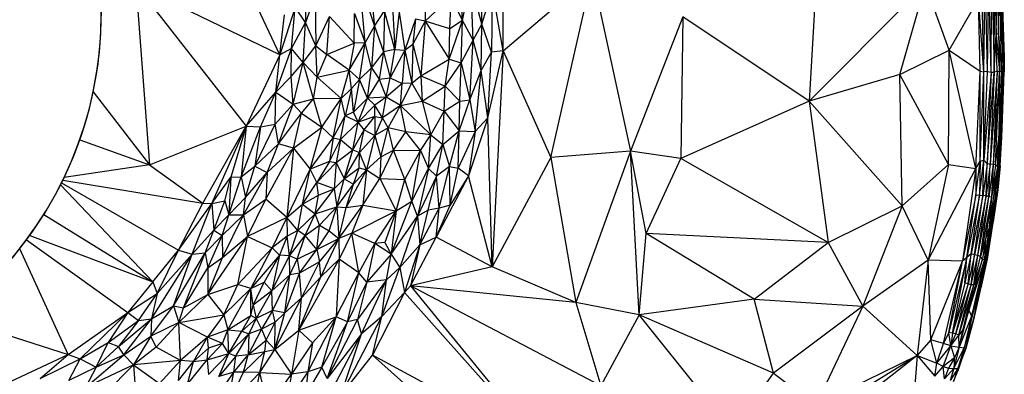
# Paper-space layout '_Superior' of a CAD drawing. Header units: millimetres. Extents: x 71 to 679, y -677 to -71.
# Tile 17 of 21: x 445 to 679, y -459 to -375. Entities that reach past the tile are written whole.
import ezdxf

# ---------------------------------------------------------------- set-up
doc = ezdxf.new("R2010")
doc.units = ezdxf.units.MM

psp = doc.layouts.new('_Superior')

# ---------------------------------------------------------------- linework, layer by layer
at = {"color": 7, "linetype": 'Continuous', "lineweight": 25}
for p, q in [((506.95, -382.91), (493.65, -354.73)), ((554.85, -375.64), (554.75, -364.35)), ((559.88, -381.92), (559.91, -363.1)), ((559.88, -381.92), (581.06, -364.04)), ((571.25, -407.24), (581.06, -364.04)), ((581.06, -364.04), (590.12, -405.72)), ((634.29, -363.74), (632.55, -393.89)), ((674, -386.92), (674.28, -364.24)), ((674.86, -386.85), (674.28, -364.24)), ((674.86, -386.85), (675.09, -364.16)), ((675.68, -387.04), (675.09, -364.16)), ((675.68, -387.04), (675.85, -364.15)), ((675.85, -364.15), (676.44, -386.98)), ((676.44, -386.98), (676.53, -364.24)), ((676.53, -364.24), (676.88, -378.1)), ((676.88, -378.1), (677.1, -364.09)), ((677.1, -364.09), (677.46, -377.94)), ((677.46, -377.94), (677.56, -364.09)), ((677.56, -364.09), (678.18, -386.9)), ((678.18, -386.9), (677.9, -364.07)), ((677.9, -364.07), (678.52, -386.97)), ((678.52, -386.97), (678.12, -364.2)), ((678.73, -387.03), (678.12, -364.2)), ((678.12, -364.2), (678.81, -383.43)), ((678.18, -364.05), (678.81, -383.43)), ((506.95, -382.91), (472.74, -366.35)), ((472.74, -366.35), (498.9, -399.84)), ((472.74, -366.35), (475.99, -409)), ((527.18, -380.06), (525.86, -365.43)), ((525.86, -365.43), (529.36, -376.11)), ((541.29, -365.71), (541.39, -374.89)), ((550.23, -374.72), (552.19, -365.4)), ((554.85, -375.64), (552.19, -365.4)), ((552.82, -379.43), (552.19, -365.4)), ((660.12, -366.14), (632.55, -393.89)), ((654.05, -387.6), (660.12, -366.14)), ((665.74, -381.77), (660.12, -366.14)), ((674, -386.92), (673.42, -364.64)), ((512.93, -367.28), (512.99, -375.25)), ((515.33, -368.78), (512.99, -375.25)), ((515.33, -368.78), (515.44, -380.76)), ((528.49, -367.32), (529.36, -376.11)), ((550.23, -374.72), (549.87, -367.96)), ((554.85, -375.64), (557.34, -367.45)), ((557.34, -367.45), (557.12, -382.29)), ((559.88, -381.92), (557.34, -367.45)), ((547.55, -369.16), (541.39, -374.89)), ((547.25, -376.72), (547.55, -369.16)), ((550.23, -374.72), (547.55, -369.16)), ((665.74, -381.77), (672.69, -369.61)), ((673.12, -386.81), (672.69, -369.61)), ((674, -386.92), (672.69, -369.61)), ((510.55, -371.57), (506.95, -382.91)), ((506.95, -382.91), (508, -373.41)), ((509.72, -381.42), (510.55, -371.57)), ((512.99, -375.25), (510.55, -371.57)), ((524.59, -380.11), (524.63, -373.12)), ((524.63, -373.12), (527.18, -380.06)), ((529.36, -376.11), (531.76, -372.48)), ((531.76, -372.48), (531.52, -382.18)), ((534.22, -381.6), (531.76, -372.48)), ((533.72, -372.77), (534.22, -381.6)), ((535.2, -372.74), (534.22, -381.6)), ((535.2, -372.74), (536.56, -381.8)), ((509.72, -381.42), (512.99, -375.25)), ((512.47, -384.71), (512.99, -375.25)), ((515.44, -380.76), (512.99, -375.25)), ((515.44, -380.76), (518.68, -373.82)), ((518.06, -382.78), (518.68, -373.82)), ((524.59, -380.11), (518.68, -373.82)), ((527.18, -380.06), (529.36, -376.11)), ((529.36, -376.11), (528.69, -386.01)), ((529.36, -376.11), (531.52, -382.18)), ((539.09, -374.4), (536.56, -381.8)), ((539.09, -374.4), (538.51, -380.36)), ((541.39, -374.89), (538.51, -380.36)), ((541.39, -374.89), (539.09, -374.4)), ((541.39, -374.89), (540.4, -387.9)), ((541.39, -374.89), (547.12, -383.91)), ((547.25, -376.72), (541.39, -374.89)), ((547.12, -383.91), (550.23, -374.72)), ((550.23, -374.72), (547.25, -376.72)), ((549.92, -384.82), (550.23, -374.72)), ((552.82, -379.43), (550.23, -374.72)), ((552.82, -379.43), (554.85, -375.64)), ((554.67, -386.6), (554.85, -375.64)), ((557.12, -382.29), (554.85, -375.64)), ((602.53, -373.88), (590.12, -405.72)), ((602.53, -373.88), (602.03, -407.5)), ((632.55, -393.89), (602.53, -373.88)), ((547.12, -383.91), (547.25, -376.72)), ((676.44, -386.98), (676.88, -378.1)), ((677.46, -377.94), (676.88, -378.1)), ((677.13, -386.88), (676.88, -378.1)), ((676.88, -378.1), (677.71, -386.88)), ((677.46, -377.94), (677.71, -386.88)), ((677.46, -377.94), (678.18, -386.9)), ((512.47, -384.71), (515.44, -380.76)), ((515.76, -388.2), (515.44, -380.76)), ((515.44, -380.76), (518.06, -382.78)), ((518.06, -382.78), (524.59, -380.11)), ((523.37, -386.55), (527.18, -380.06)), ((524.59, -380.11), (523.37, -386.55)), ((527.18, -380.06), (524.59, -380.11)), ((525.81, -388.78), (527.18, -380.06)), ((528.69, -386.01), (527.18, -380.06)), ((536.56, -381.8), (538.51, -380.36)), ((538.51, -380.36), (538.26, -389.58)), ((538.51, -380.36), (540.4, -387.9)), ((549.92, -384.82), (552.82, -379.43)), ((552.01, -393.56), (552.82, -379.43)), ((554.67, -386.6), (552.82, -379.43)), ((506.95, -382.91), (498.9, -399.84)), ((505.96, -391.73), (509.72, -381.42)), ((505.96, -391.73), (506.95, -382.91)), ((509.72, -381.42), (506.95, -382.91)), ((509.61, -388.01), (509.72, -381.42)), ((512.47, -384.71), (509.72, -381.42)), ((515.76, -388.2), (518.06, -382.78)), ((523.37, -386.55), (518.06, -382.78)), ((531.52, -382.18), (528.69, -386.01)), ((531.52, -382.18), (530.45, -388.67)), ((534.22, -381.6), (531.52, -382.18)), ((531.52, -382.18), (533.11, -388.32)), ((533.11, -388.32), (534.22, -381.6)), ((536.56, -381.8), (533.11, -388.32)), ((534.22, -381.6), (536.56, -381.8)), ((536.56, -381.8), (535.94, -389.69)), ((536.56, -381.8), (538.26, -389.58)), ((554.67, -386.6), (557.12, -382.29)), ((556.29, -397.82), (559.88, -381.92)), ((556.29, -397.82), (557.12, -382.29)), ((559.88, -381.92), (557.12, -382.29)), ((559.88, -381.92), (557.32, -433.19)), ((559.88, -381.92), (571.25, -407.24)), ((654.05, -387.6), (665.74, -381.77)), ((665.55, -408.9), (665.74, -381.77)), ((672.06, -409.83), (665.74, -381.77)), ((665.74, -381.77), (673.12, -386.81)), ((509.61, -388.01), (512.47, -384.71)), ((510.11, -394.6), (512.47, -384.71)), ((515.76, -388.2), (512.47, -384.71)), ((514.9, -393.31), (512.47, -384.71)), ((540.4, -387.9), (547.12, -383.91)), ((546.11, -390.31), (547.12, -383.91)), ((546.11, -390.31), (549.92, -384.82)), ((547.12, -383.91), (549.92, -384.82)), ((549.63, -393.86), (549.92, -384.82)), ((549.92, -384.82), (552.01, -393.56)), ((678.81, -383.43), (678.73, -387.03)), ((678.81, -383.43), (678.82, -386.95)), ((678.81, -383.43), (678.81, -383.54)), ((678.82, -386.95), (678.81, -383.54)), ((515.76, -388.2), (523.37, -386.55)), ((521.5, -393.22), (523.37, -386.55)), ((525.81, -388.78), (523.37, -386.55)), ((523.9, -390.86), (523.37, -386.55)), ((525.81, -388.78), (528.69, -386.01)), ((527.74, -393.16), (528.69, -386.01)), ((528.69, -386.01), (530.45, -388.67)), ((552.01, -393.56), (554.67, -386.6)), ((553.29, -401.07), (554.67, -386.6)), ((556.29, -397.82), (554.67, -386.6)), ((654.05, -387.6), (632.55, -393.89)), ((665.55, -408.9), (654.05, -387.6)), ((654.56, -418.73), (654.05, -387.6)), ((672.06, -409.83), (673.12, -386.81)), ((673.06, -408.09), (673.12, -386.81)), ((673.06, -408.09), (674, -386.92)), ((673.12, -386.81), (674, -386.92)), ((673.95, -407.92), (674.86, -386.85)), ((673.95, -407.92), (674, -386.92)), ((675.68, -387.04), (673.95, -407.92)), ((674.86, -386.85), (674, -386.92)), ((674.73, -408.73), (676.44, -386.98)), ((675.68, -387.04), (674.73, -408.73)), ((674.86, -386.85), (675.68, -387.04)), ((677.13, -386.88), (675.48, -408.86)), ((676.44, -386.98), (675.48, -408.86)), ((675.68, -387.04), (676.44, -386.98)), ((677.13, -386.88), (676.16, -408.94)), ((677.71, -386.88), (676.16, -408.94)), ((677.13, -386.88), (676.44, -386.98)), ((676.74, -409.02), (677.71, -386.88)), ((677.71, -386.88), (677.13, -386.88)), ((677.71, -386.88), (677.52, -402.64)), ((678.18, -386.9), (677.52, -402.64)), ((677.52, -402.64), (678.52, -386.97)), ((678.52, -386.97), (677.54, -409.13)), ((677.54, -409.13), (678.73, -387.03)), ((678.18, -386.9), (677.71, -386.88)), ((678.73, -387.03), (677.76, -409.14)), ((678.15, -402.42), (678.82, -386.95)), ((678.73, -387.03), (678.15, -402.42)), ((678.18, -386.9), (678.52, -386.97)), ((678.52, -386.97), (678.73, -387.03)), ((678.73, -387.03), (678.82, -386.95)), ((505.96, -391.73), (509.61, -388.01)), ((510.11, -394.6), (509.61, -388.01)), ((514.9, -393.31), (515.76, -388.2)), ((515.76, -388.2), (521.5, -393.22)), ((523.9, -390.86), (525.81, -388.78)), ((525.81, -388.78), (524.43, -396.5)), ((527.74, -393.16), (525.81, -388.78)), ((530.45, -388.67), (527.74, -393.16)), ((530.45, -388.67), (533.11, -388.32)), ((530.45, -388.67), (532.14, -392.95)), ((532.14, -392.95), (533.11, -388.32)), ((535.94, -389.69), (532.14, -392.95)), ((533.11, -388.32), (535.94, -389.69)), ((535.56, -394.92), (538.26, -389.58)), ((535.56, -394.92), (535.94, -389.69)), ((538.26, -389.58), (535.94, -389.69)), ((538.26, -389.58), (540.4, -387.9)), ((538.26, -389.58), (540.68, -393.9)), ((540.4, -387.9), (546.11, -390.31)), ((540.4, -387.9), (540.68, -393.9)), ((462.63, -391.71), (475.99, -409)), ((498.9, -399.84), (505.96, -391.73)), ((502.29, -399.99), (505.96, -391.73)), ((505.82, -399.32), (505.96, -391.73)), ((505.96, -391.73), (510.11, -394.6)), ((521.5, -393.22), (523.9, -390.86)), ((523.9, -390.86), (522.45, -397.35)), ((524.43, -396.5), (523.9, -390.86)), ((540.68, -393.9), (546.11, -390.31)), ((545.94, -396.26), (546.11, -390.31)), ((546.11, -390.31), (549.63, -393.86)), ((505.82, -399.32), (510.11, -394.6)), ((506.6, -404.02), (510.11, -394.6)), ((510.11, -394.6), (514.9, -393.31)), ((512.03, -396.7), (510.11, -394.6)), ((512.03, -396.7), (514.9, -393.31)), ((521.5, -393.22), (514.9, -393.31)), ((516.86, -400.09), (514.9, -393.31)), ((516.86, -400.09), (521.5, -393.22)), ((519.58, -402.58), (521.5, -393.22)), ((522.45, -397.35), (521.5, -393.22)), ((527.74, -393.16), (524.43, -396.5)), ((525.53, -398.88), (527.74, -393.16)), ((529.43, -394.82), (525.53, -398.88)), ((532.14, -392.95), (527.74, -393.16)), ((529.43, -394.82), (527.74, -393.16)), ((532.14, -392.95), (529.43, -394.82)), ((531.27, -397.87), (529.43, -394.82)), ((529.47, -397.5), (529.43, -394.82)), ((531.27, -397.87), (532.14, -392.95)), ((535.56, -394.92), (532.14, -392.95)), ((535.56, -394.92), (540.68, -393.9)), ((540.68, -393.9), (545.94, -396.26)), ((540.68, -393.9), (542.74, -401.88)), ((545.94, -396.26), (549.63, -393.86)), ((549.46, -400.95), (552.01, -393.56)), ((549.46, -400.95), (549.63, -393.86)), ((549.63, -393.86), (552.01, -393.56)), ((552.01, -393.56), (553.29, -401.07)), ((632.55, -393.89), (602.03, -407.5)), ((632.55, -393.89), (654.56, -418.73)), ((632.55, -393.89), (637.06, -427.43)), ((506.6, -404.02), (512.03, -396.7)), ((510.18, -405.07), (512.03, -396.7)), ((512.03, -396.7), (516.86, -400.09)), ((524.43, -396.5), (522.45, -397.35)), ((525.53, -398.88), (524.43, -396.5)), ((535.56, -394.92), (531.27, -397.87)), ((532.65, -400.2), (535.56, -394.92)), ((535.56, -394.92), (542.74, -401.88)), ((536.84, -401.18), (535.56, -394.92)), ((542.74, -401.88), (545.94, -396.26)), ((545.58, -404.15), (545.94, -396.26)), ((545.94, -396.26), (549.46, -400.95)), ((500.99, -409.29), (505.82, -399.32)), ((502.29, -399.99), (505.82, -399.32)), ((506.6, -404.02), (505.82, -399.32)), ((519.58, -402.58), (522.45, -397.35)), ((521.32, -403.01), (522.45, -397.35)), ((525.53, -398.88), (521.32, -403.01)), ((525.53, -398.88), (522.45, -397.35)), ((524.23, -405.42), (525.53, -398.88)), ((529.47, -397.5), (525.53, -398.88)), ((526.96, -400.7), (525.53, -398.88)), ((526.96, -400.7), (529.47, -397.5)), ((529.47, -397.5), (529.42, -402.06)), ((531.27, -397.87), (529.42, -402.06)), ((529.47, -397.5), (531.27, -397.87)), ((532.65, -400.2), (531.27, -397.87)), ((556.29, -397.82), (551.65, -411.59)), ((553.29, -401.07), (556.29, -397.82)), ((557.32, -433.19), (556.29, -397.82)), ((475.99, -409), (498.9, -399.84)), ((488.64, -418.05), (498.9, -399.84)), ((490.81, -418.18), (498.9, -399.84)), ((498.9, -399.84), (495.27, -411.89)), ((498.9, -399.84), (497.72, -411.85)), ((497.72, -411.85), (502.29, -399.99)), ((498.9, -399.84), (502.29, -399.99)), ((502.29, -399.99), (500.99, -409.29)), ((510.18, -405.07), (516.86, -400.09)), ((514.1, -410), (516.86, -400.09)), ((516.86, -400.09), (519.58, -402.58)), ((524.23, -405.42), (526.96, -400.7)), ((525.8, -406.09), (526.96, -400.7)), ((526.96, -400.7), (529.42, -402.06)), ((532.65, -400.2), (529.42, -402.06)), ((530.87, -407.08), (532.65, -400.2)), ((536.84, -401.18), (532.65, -400.2)), ((533.87, -405.53), (532.65, -400.2)), ((533.87, -405.53), (536.84, -401.18)), ((542.74, -401.88), (536.84, -401.18)), ((540.32, -405.62), (536.84, -401.18)), ((545.58, -404.15), (549.46, -400.95)), ((547.19, -409.36), (549.46, -400.95)), ((549.23, -409.81), (549.46, -400.95)), ((553.29, -401.07), (549.23, -409.81)), ((549.46, -400.95), (553.29, -401.07)), ((553.29, -401.07), (551.65, -411.59)), ((459.44, -403.09), (475.99, -409)), ((500.99, -409.29), (506.6, -404.02)), ((503.89, -410.79), (506.6, -404.02)), ((510.18, -405.07), (506.6, -404.02)), ((514.1, -410), (519.58, -402.58)), ((519.58, -402.58), (518.71, -408.17)), ((518.71, -408.17), (521.32, -403.01)), ((519.58, -402.58), (521.32, -403.01)), ((521.32, -403.01), (520.31, -408.4)), ((521.32, -403.01), (524.23, -405.42)), ((529.42, -402.06), (525.8, -406.09)), ((529.42, -402.06), (527.5, -410.16)), ((529.42, -402.06), (530.87, -407.08)), ((540.32, -405.62), (542.74, -401.88)), ((542.17, -409.9), (542.74, -401.88)), ((542.17, -409.9), (545.58, -404.15)), ((542.74, -401.88), (545.58, -404.15)), ((544.1, -411.69), (545.58, -404.15)), ((545.58, -404.15), (547.19, -409.36)), ((676.74, -409.02), (677.52, -402.64)), ((677.17, -409.49), (677.52, -402.64)), ((677.52, -402.64), (677.54, -409.13)), ((678.15, -402.42), (677.76, -409.14)), ((677.83, -409.25), (678.15, -402.42)), ((503.56, -417.17), (510.18, -405.07)), ((503.89, -410.79), (510.18, -405.07)), ((510.18, -405.07), (508.56, -421.51)), ((510.18, -405.07), (514.1, -410)), ((520.31, -408.4), (524.23, -405.42)), ((522.15, -412.33), (524.23, -405.42)), ((522.15, -412.33), (525.8, -406.09)), ((524.23, -405.42), (525.8, -406.09)), ((525.74, -409.7), (525.8, -406.09)), ((527.5, -410.16), (525.8, -406.09)), ((530.62, -412.26), (533.87, -405.53)), ((530.87, -407.08), (533.87, -405.53)), ((533.87, -405.53), (540.32, -405.62)), ((536.59, -412.47), (533.87, -405.53)), ((536.59, -412.47), (540.32, -405.62)), ((538.24, -417.64), (540.32, -405.62)), ((540.32, -405.62), (542.17, -409.9)), ((590.12, -405.72), (571.25, -407.24)), ((590.12, -405.72), (577.13, -441.66)), ((602.03, -407.5), (590.12, -405.72)), ((593.85, -425.3), (590.12, -405.72)), ((592.15, -444.57), (590.12, -405.72)), ((518.71, -408.17), (514.1, -410)), ((518.71, -408.17), (515.68, -413.19)), ((515.68, -413.19), (520.31, -408.4)), ((518.71, -408.17), (520.31, -408.4)), ((520.31, -408.4), (519.82, -414.66)), ((520.31, -408.4), (522.15, -412.33)), ((527.5, -410.16), (530.87, -407.08)), ((530.87, -407.08), (530.62, -412.26)), ((571.25, -407.24), (557.32, -433.19)), ((571.25, -407.24), (577.13, -441.66)), ((593.85, -425.3), (602.03, -407.5)), ((637.06, -427.43), (602.03, -407.5)), ((672.06, -409.83), (673.06, -408.09)), ((672.08, -416.15), (673.06, -408.09)), ((672.94, -416.25), (673.95, -407.92)), ((673.06, -408.09), (672.94, -416.25)), ((673.06, -408.09), (673.95, -407.92)), ((673.76, -416.32), (673.95, -407.92)), ((674.73, -408.73), (673.76, -416.32)), ((674.73, -408.73), (673.95, -407.92)), ((674.53, -416.26), (674.73, -408.73)), ((675.48, -408.86), (674.53, -416.26)), ((675.48, -408.86), (674.73, -408.73)), ((675.18, -416.64), (675.48, -408.86)), ((676.16, -408.94), (675.48, -408.86)), ((475.99, -409), (455.75, -411.99)), ((475.99, -409), (488.64, -418.05)), ((497.72, -411.85), (500.99, -409.29)), ((498.3, -420.86), (503.89, -410.79)), ((498.76, -416.71), (500.99, -409.29)), ((498.76, -416.71), (503.89, -410.79)), ((500.99, -409.29), (503.89, -410.79)), ((503.89, -410.79), (503.56, -417.17)), ((508.56, -421.51), (514.1, -410)), ((512.26, -418.29), (514.1, -410)), ((515.68, -413.19), (514.1, -410)), ((522.15, -412.33), (525.74, -409.7)), ((527.5, -410.16), (522.65, -419.15)), ((524.43, -413.59), (525.74, -409.7)), ((527.5, -410.16), (524.43, -413.59)), ((525.74, -409.7), (527.5, -410.16)), ((527.5, -410.16), (526.59, -418.57)), ((527.5, -410.16), (530.62, -412.26)), ((538.24, -417.64), (542.17, -409.9)), ((542.17, -409.9), (539.6, -421.2)), ((544.1, -411.69), (542.17, -409.9)), ((547.19, -409.36), (544.1, -411.69)), ((544.75, -419.26), (547.19, -409.36)), ((547.19, -409.36), (549.23, -409.81)), ((547.36, -418.56), (547.19, -409.36)), ((547.36, -418.56), (549.23, -409.81)), ((551.65, -411.59), (549.23, -409.81)), ((654.56, -418.73), (665.55, -408.9)), ((665.55, -408.9), (660.73, -431.6)), ((660.73, -431.6), (672.06, -409.83)), ((665.55, -408.9), (672.06, -409.83)), ((672.06, -409.83), (668.87, -431.81)), ((672.06, -409.83), (672.08, -416.15)), ((676.16, -408.94), (675.18, -416.64)), ((677.17, -409.49), (675.24, -423.91)), ((676.16, -408.94), (675.78, -416.55)), ((676.74, -409.02), (675.78, -416.55)), ((677.17, -409.49), (675.78, -416.55)), ((676.74, -409.02), (676.16, -408.94)), ((677.54, -409.13), (676.54, -416.99)), ((677.17, -409.49), (676.54, -416.99)), ((677.17, -409.49), (676.74, -409.02)), ((677.54, -409.13), (677.17, -409.49)), ((677.25, -414.95), (677.54, -409.13)), ((677.76, -409.14), (677.25, -414.95)), ((677.83, -409.25), (677.25, -414.95)), ((677.54, -409.13), (677.76, -409.14)), ((677.83, -409.25), (677.76, -409.14)), ((455.13, -413.25), (482.86, -429.23)), ((455.44, -412.63), (488.64, -418.05)), ((490.81, -418.18), (495.27, -411.89)), ((493.89, -417.56), (495.27, -411.89)), ((494.83, -420.89), (497.72, -411.85)), ((495.27, -411.89), (494.83, -420.89)), ((495.27, -411.89), (497.72, -411.85)), ((497.72, -411.85), (498.76, -416.71)), ((512.26, -418.29), (515.68, -413.19)), ((516.09, -416.15), (515.68, -413.19)), ((519.82, -414.66), (515.68, -413.19)), ((519.82, -414.66), (522.15, -412.33)), ((520.44, -418.92), (522.15, -412.33)), ((522.15, -412.33), (524.43, -413.59)), ((526.59, -418.57), (530.62, -412.26)), ((530.62, -412.26), (534.54, -419.88)), ((530.62, -412.26), (536.59, -412.47)), ((534.54, -419.88), (536.59, -412.47)), ((538.24, -417.64), (536.59, -412.47)), ((544.1, -411.69), (539.6, -421.2)), ((542.15, -419.75), (544.1, -411.69)), ((551.65, -411.59), (544.03, -426.17)), ((544.75, -419.26), (544.1, -411.69)), ((551.65, -411.59), (547.36, -418.56)), ((557.32, -433.19), (551.65, -411.59)), ((454.88, -413.75), (476.8, -436.77)), ((515.31, -420.58), (519.82, -414.66)), ((516.09, -416.15), (519.82, -414.66)), ((519.82, -414.66), (520.44, -418.92)), ((520.44, -418.92), (524.43, -413.59)), ((522.65, -419.15), (524.43, -413.59)), ((677.25, -414.95), (676.17, -422.49)), ((676.17, -422.49), (677.21, -415.31)), ((677.25, -414.95), (676.26, -421.63)), ((677.25, -414.95), (676.54, -416.99)), ((677.21, -415.31), (677.25, -414.95)), ((482.86, -429.23), (488.64, -418.05)), ((482.86, -429.23), (490.81, -418.18)), ((486.15, -430.17), (490.81, -418.18)), ((488.64, -418.05), (490.81, -418.18)), ((490.81, -418.18), (493.89, -417.56)), ((490.81, -418.18), (491.29, -424.51)), ((491.29, -424.51), (493.89, -417.56)), ((493.89, -417.56), (494.83, -420.89)), ((494.83, -420.89), (498.76, -416.71)), ((498.3, -420.86), (498.76, -416.71)), ((498.3, -420.86), (503.56, -417.17)), ((499.26, -425.96), (503.56, -417.17)), ((508.56, -421.51), (503.56, -417.17)), ((512.26, -418.29), (516.09, -416.15)), ((515.31, -420.58), (516.09, -416.15)), ((533.37, -430.19), (538.24, -417.64)), ((534.54, -419.88), (538.24, -417.64)), ((539.6, -421.2), (538.24, -417.64)), ((672.08, -416.15), (668.87, -431.81)), ((669.97, -430.94), (672.08, -416.15)), ((672.94, -416.25), (669.97, -430.94)), ((670.99, -430.09), (672.94, -416.25)), ((673.76, -416.32), (670.99, -430.09)), ((674.53, -416.26), (671.78, -430.35)), ((671.78, -430.35), (673.76, -416.32)), ((672.94, -416.25), (672.08, -416.15)), ((672.52, -430.52), (674.53, -416.26)), ((672.52, -430.52), (675.18, -416.64)), ((673.76, -416.32), (672.94, -416.25)), ((675.78, -416.55), (673.18, -430.7)), ((673.18, -430.7), (675.18, -416.64)), ((674.53, -416.26), (673.76, -416.32)), ((675.78, -416.55), (674.37, -426.65)), ((676.54, -416.99), (674.5, -431.17)), ((675.18, -416.64), (674.53, -416.26)), ((675.78, -416.55), (675.18, -416.64)), ((675.78, -416.55), (675.24, -423.91)), ((676.54, -416.99), (675.24, -423.91)), ((676.54, -416.99), (676.26, -421.63)), ((508.56, -421.51), (512.26, -418.29)), ((511.21, -424.6), (512.26, -418.29)), ((512.26, -418.29), (515.31, -420.58)), ((515.31, -420.58), (520.44, -418.92)), ((516.33, -423.28), (520.44, -418.92)), ((518.6, -424.66), (520.44, -418.92)), ((520.44, -418.92), (520.93, -426.43)), ((520.44, -418.92), (522.65, -419.15)), ((520.93, -426.43), (526.59, -418.57)), ((520.93, -426.43), (522.65, -419.15)), ((522.65, -419.15), (526.59, -418.57)), ((526.59, -418.57), (524.01, -425.24)), ((524.01, -425.24), (534.54, -419.88)), ((526.59, -418.57), (534.54, -419.88)), ((529.47, -427.69), (534.54, -419.88)), ((534.54, -419.88), (531.86, -427.41)), ((534.54, -419.88), (533.37, -430.19)), ((542.15, -419.75), (539.6, -421.2)), ((540.13, -427.95), (544.75, -419.26)), ((540.13, -427.95), (542.15, -419.75)), ((544.75, -419.26), (542.15, -419.75)), ((544.03, -426.17), (547.36, -418.56)), ((544.03, -426.17), (544.75, -419.26)), ((547.36, -418.56), (544.75, -419.26)), ((637.06, -427.43), (654.56, -418.73)), ((654.56, -418.73), (645.25, -442.5)), ((660.73, -431.6), (654.56, -418.73)), ((450.91, -420.8), (476.8, -436.77)), ((491.29, -424.51), (494.83, -420.89)), ((493.24, -425.76), (498.3, -420.86)), ((493.24, -425.76), (494.83, -420.89)), ((493.28, -431), (498.3, -420.86)), ((494.83, -420.89), (498.3, -420.86)), ((498.3, -420.86), (499.26, -425.96)), ((508.56, -421.51), (499.26, -425.96)), ((508.56, -421.51), (505.06, -428.71)), ((511.21, -424.6), (508.56, -421.51)), ((508.56, -421.51), (508.64, -425.9)), ((515.31, -420.58), (511.21, -424.6)), ((512.95, -425.78), (515.31, -420.58)), ((516.33, -423.28), (515.31, -420.58)), ((533.37, -430.19), (539.6, -421.2)), ((539.6, -421.2), (535.42, -433.34)), ((539.6, -421.2), (540.13, -427.95)), ((674.5, -431.17), (676.26, -421.63)), ((676.26, -421.63), (674.71, -431.29)), ((676.26, -421.63), (674.79, -431.36)), ((674.79, -431.36), (676.17, -422.49)), ((676.26, -421.63), (676.17, -422.49)), ((486.15, -430.17), (491.29, -424.51)), ((489.17, -429.87), (491.29, -424.51)), ((491.29, -424.51), (493.24, -425.76)), ((511.21, -424.6), (508.64, -425.9)), ((509.19, -430.59), (511.21, -424.6)), ((512.95, -425.78), (511.21, -424.6)), ((512.95, -425.78), (516.33, -423.28)), ((515.67, -429.05), (516.33, -423.28)), ((515.67, -429.05), (518.6, -424.66)), ((516.33, -423.28), (518.6, -424.66)), ((518.6, -424.66), (520.93, -426.43)), ((675.24, -423.91), (674.13, -431.41)), ((675.24, -423.91), (674.37, -426.65)), ((675.24, -423.91), (674.5, -431.17)), ((446.82, -426.79), (470.82, -444)), ((447.58, -425.75), (476.8, -436.77)), ((489.17, -429.87), (493.24, -425.76)), ((489.8, -439.74), (499.26, -425.96)), ((489.81, -433.43), (493.24, -425.76)), ((493.24, -425.76), (493.28, -431)), ((493.28, -431), (499.26, -425.96)), ((496.99, -437.39), (499.26, -425.96)), ((499.26, -425.96), (505.06, -428.71)), ((508.64, -425.9), (505.06, -428.71)), ((508.64, -425.9), (506.83, -430.46)), ((509.19, -430.59), (508.64, -425.9)), ((509.19, -430.59), (512.95, -425.78)), ((511.03, -431.37), (512.95, -425.78)), ((515.67, -429.05), (512.95, -425.78)), ((515.67, -429.05), (520.93, -426.43)), ((516.35, -432.01), (520.93, -426.43)), ((516.63, -435.6), (520.93, -426.43)), ((524.01, -425.24), (520.93, -426.43)), ((520.93, -426.43), (520.96, -431.34)), ((524.01, -425.24), (520.96, -431.34)), ((529.47, -427.69), (524.01, -425.24)), ((525.64, -434.65), (524.01, -425.24)), ((531.86, -427.41), (529.47, -427.69)), ((531.86, -427.41), (533.37, -430.19)), ((537.92, -437.73), (544.03, -426.17)), ((540.13, -427.95), (544.03, -426.17)), ((557.32, -433.19), (544.03, -426.17)), ((592.15, -444.57), (593.85, -425.3)), ((637.06, -427.43), (593.85, -425.3)), ((619.44, -440.83), (593.85, -425.3)), ((619.44, -440.83), (637.06, -427.43)), ((637.06, -427.43), (645.25, -442.5)), ((674.37, -426.65), (673.18, -430.7)), ((674.37, -426.65), (673.65, -431.36)), ((674.37, -426.65), (674.13, -431.41)), ((456.69, -453.99), (445.19, -428.92)), ((476.8, -436.77), (482.86, -429.23)), ((477.84, -439.48), (482.86, -429.23)), ((481.65, -442.41), (489.17, -429.87)), ((482.86, -429.23), (486.15, -430.17)), ((484.03, -442.93), (489.17, -429.87)), ((486.15, -430.17), (489.17, -429.87)), ((489.17, -429.87), (489.81, -433.43)), ((505.06, -428.71), (496.99, -437.39)), ((500.04, -438.29), (505.06, -428.71)), ((505.06, -428.71), (506.83, -430.46)), ((511.03, -431.37), (515.67, -429.05)), ((511.6, -434.68), (515.67, -429.05)), ((515.67, -429.05), (516.35, -432.01)), ((525.64, -434.65), (529.47, -427.69)), ((529.47, -427.69), (527.58, -436.79)), ((533.37, -430.19), (529.47, -427.69)), ((535.42, -433.34), (540.13, -427.95)), ((540.13, -427.95), (536.47, -439.24)), ((540.13, -427.95), (537.92, -437.73)), ((476.49, -445.51), (486.15, -430.17)), ((477.84, -439.48), (486.15, -430.17)), ((481.65, -442.41), (486.15, -430.17)), ((489.8, -439.74), (493.28, -431)), ((489.81, -433.43), (493.28, -431)), ((506.83, -430.46), (500.04, -438.29)), ((506.83, -430.46), (503.17, -436.86)), ((506.83, -430.46), (505.01, -438.86)), ((505.01, -438.86), (509.19, -430.59)), ((509.19, -430.59), (506.83, -430.46)), ((511.03, -431.37), (509.19, -430.59)), ((509.29, -435.1), (509.19, -430.59)), ((509.29, -435.1), (511.03, -431.37)), ((511.03, -431.37), (511.6, -434.68)), ((520.96, -431.34), (511.45, -448.25)), ((516.35, -432.01), (511.6, -434.68)), ((512.09, -440.51), (516.35, -432.01)), ((516.63, -435.6), (516.35, -432.01)), ((520.96, -431.34), (516.63, -435.6)), ((520.96, -431.34), (520.3, -445.05)), ((525.64, -434.65), (520.96, -431.34)), ((533.37, -430.19), (527.58, -436.79)), ((532.24, -436.26), (533.37, -430.19)), ((533.37, -430.19), (535.42, -433.34)), ((660.73, -431.6), (645.25, -442.5)), ((660.73, -431.6), (658.13, -454.2)), ((668.87, -431.81), (660.73, -431.6)), ((661.36, -450.54), (660.73, -431.6)), ((661.36, -450.54), (668.87, -431.81)), ((664.43, -451.36), (668.87, -431.81)), ((669.97, -430.94), (665.66, -448.75)), ((665.66, -448.75), (668.87, -431.81)), ((666.51, -448.92), (669.97, -430.94)), ((669.97, -430.94), (668.87, -431.81)), ((670.99, -430.09), (669.42, -436.97)), ((669.42, -436.97), (669.97, -430.94)), ((670.99, -430.09), (669.97, -430.94)), ((670.21, -437.19), (670.99, -430.09)), ((671.78, -430.35), (670.21, -437.19)), ((670.44, -443.46), (673.65, -431.36)), ((674.13, -431.41), (670.44, -443.46)), ((670.92, -437.48), (671.78, -430.35)), ((670.92, -437.48), (672.52, -430.52)), ((671.78, -430.35), (670.99, -430.09)), ((674.13, -431.41), (671.07, -444.89)), ((674.71, -431.29), (671.54, -445.73)), ((671.54, -445.73), (674.79, -431.36)), ((674.79, -431.36), (671.54, -445.73)), ((671.62, -437.48), (672.52, -430.52)), ((671.62, -437.48), (673.18, -430.7)), ((673.65, -431.36), (671.62, -437.48)), ((672.52, -430.52), (671.78, -430.35)), ((673.18, -430.7), (672.52, -430.52)), ((674.5, -431.17), (672.69, -438.86)), ((672.69, -438.86), (674.71, -431.29)), ((674.13, -431.41), (672.69, -438.86)), ((673.65, -431.36), (673.18, -430.7)), ((674.79, -431.36), (673.26, -438.14)), ((673.65, -431.36), (674.13, -431.41)), ((674.13, -431.41), (674.5, -431.17)), ((674.5, -431.17), (674.71, -431.29)), ((674.71, -431.29), (674.79, -431.36)), ((484.03, -442.93), (489.81, -433.43)), ((489.81, -433.43), (489.8, -439.74)), ((531.15, -444.94), (535.42, -433.34)), ((535.42, -433.34), (532.24, -436.26)), ((535.42, -433.34), (536.47, -439.24)), ((557.32, -433.19), (537.92, -437.73)), ((577.13, -441.66), (557.32, -433.19)), ((476.8, -436.77), (470.82, -444)), ((476.8, -436.77), (477.84, -439.48)), ((500.04, -438.29), (503.17, -436.86)), ((500.62, -442.29), (503.17, -436.86)), ((503.17, -436.86), (505.01, -438.86)), ((505.01, -438.86), (509.29, -435.1)), ((509.29, -435.1), (505.16, -443.54)), ((508.09, -444.13), (511.6, -434.68)), ((508.09, -444.13), (509.29, -435.1)), ((511.6, -434.68), (509.29, -435.1)), ((511.45, -448.25), (516.63, -435.6)), ((512.09, -440.51), (511.6, -434.68)), ((516.63, -435.6), (512.09, -440.51)), ((520.3, -445.05), (525.64, -434.65)), ((522.94, -446.23), (525.64, -434.65)), ((527.58, -436.79), (522.94, -446.23)), ((532.24, -436.26), (525.34, -445.66)), ((527.58, -436.79), (525.34, -445.66)), ((527.58, -436.79), (525.64, -434.65)), ((526.28, -449.06), (532.24, -436.26)), ((532.24, -436.26), (527.58, -436.79)), ((531.15, -444.94), (532.24, -436.26)), ((489.8, -439.74), (496.99, -437.39)), ((493.64, -444.57), (496.99, -437.39)), ((493.64, -444.57), (500.04, -438.29)), ((494.57, -448.12), (500.04, -438.29)), ((500.04, -438.29), (496.99, -437.39)), ((500.03, -444.74), (500.04, -438.29)), ((500.62, -442.29), (500.04, -438.29)), ((505.01, -438.86), (500.62, -442.29)), ((505.01, -438.86), (501.33, -445.48)), ((505.16, -443.54), (505.01, -438.86)), ((537.92, -437.73), (536.47, -439.24)), ((577.13, -441.66), (537.92, -437.73)), ((583.08, -461.43), (537.92, -437.73)), ((537.92, -437.73), (569.13, -475.85)), ((669.42, -436.97), (666.51, -448.92)), ((670.21, -437.19), (666.51, -448.92)), ((667.32, -449.09), (670.21, -437.19)), ((667.32, -449.09), (670.92, -437.48)), ((668.03, -449.36), (670.92, -437.48)), ((668.03, -449.36), (671.62, -437.48)), ((669.03, -448.06), (671.62, -437.48)), ((672.69, -438.86), (669.29, -452.41)), ((670.21, -437.19), (669.42, -436.97)), ((670.92, -437.48), (670.21, -437.19)), ((670.44, -443.46), (671.62, -437.48)), ((671.62, -437.48), (670.92, -437.48)), ((671.07, -444.89), (672.69, -438.86)), ((671.54, -445.73), (673.26, -438.14)), ((672.69, -438.86), (671.54, -445.73)), ((470.82, -444), (477.84, -439.48)), ((473.41, -445.93), (477.84, -439.48)), ((477.84, -439.48), (476.49, -445.51)), ((482.93, -446.41), (489.8, -439.74)), ((484.03, -442.93), (489.8, -439.74)), ((489.8, -439.74), (493.64, -444.57)), ((505.75, -452.78), (512.09, -440.51)), ((512.09, -440.51), (508.09, -444.13)), ((511.45, -448.25), (512.09, -440.51)), ((536.47, -439.24), (528.9, -454.12)), ((531.15, -444.94), (536.47, -439.24)), ((569.13, -475.85), (536.47, -439.24)), ((619.44, -440.83), (592.15, -444.57)), ((619.44, -440.83), (645.25, -442.5)), ((624.08, -458.41), (619.44, -440.83)), ((476.27, -449.65), (481.65, -442.41)), ((476.49, -445.51), (481.65, -442.41)), ((481.65, -442.41), (484.03, -442.93)), ((481.65, -442.41), (482.93, -446.41)), ((482.93, -446.41), (484.03, -442.93)), ((500.03, -444.74), (500.62, -442.29)), ((500.62, -442.29), (501.33, -445.48)), ((505.16, -443.54), (501.33, -445.48)), ((505.16, -443.54), (502.59, -447.99)), ((508.09, -444.13), (505.16, -443.54)), ((505.82, -446.33), (505.16, -443.54)), ((592.15, -444.57), (577.13, -441.66)), ((577.13, -441.66), (583.08, -461.43)), ((645.25, -442.5), (624.08, -458.41)), ((645.25, -442.5), (634.08, -465.97)), ((645.25, -442.5), (658.13, -454.2)), ((668.13, -452.25), (670.44, -443.46)), ((670.44, -443.46), (669.03, -448.06)), ((670.44, -443.46), (671.07, -444.89)), ((428.65, -445.07), (456.69, -453.99)), ((456.69, -453.99), (470.82, -444)), ((470.82, -444), (459.53, -455.05)), ((470.82, -444), (466.17, -451.11)), ((466.17, -451.11), (473.41, -445.93)), ((468.65, -452.06), (476.49, -445.51)), ((473.41, -445.93), (468.65, -452.06)), ((469.92, -454.1), (476.49, -445.51)), ((470.82, -444), (473.41, -445.93)), ((473.41, -445.93), (476.49, -445.51)), ((476.49, -445.51), (476.27, -449.65)), ((482.93, -446.41), (493.64, -444.57)), ((493.64, -444.57), (489.73, -449.85)), ((493.64, -444.57), (494.57, -448.12)), ((494.57, -448.12), (500.03, -444.74)), ((497.87, -448.48), (500.03, -444.74)), ((501.33, -445.48), (497.87, -448.48)), ((501.33, -445.48), (499.6, -449.12)), ((501.33, -445.48), (500.03, -444.74)), ((501.33, -445.48), (502.59, -447.99)), ((505.75, -452.78), (508.09, -444.13)), ((505.82, -446.33), (508.09, -444.13)), ((511.45, -448.25), (520.3, -445.05)), ((520.3, -445.05), (513.55, -458.1)), ((520.3, -445.05), (514.64, -451.22)), ((516.89, -457.01), (520.3, -445.05)), ((522.94, -446.23), (516.89, -457.01)), ((525.34, -445.66), (518.17, -459.66)), ((518.17, -459.66), (522.94, -446.23)), ((522.94, -446.23), (520.3, -445.05)), ((521.42, -463.69), (531.15, -444.94)), ((525.34, -445.66), (522.94, -446.23)), ((526.28, -449.06), (525.34, -445.66)), ((531.15, -444.94), (526.28, -449.06)), ((528.9, -454.12), (531.15, -444.94)), ((592.15, -444.57), (583.08, -461.43)), ((624.08, -458.41), (592.15, -444.57)), ((614.25, -472.08), (592.15, -444.57)), ((671.07, -444.89), (668.13, -452.25)), ((671.07, -444.89), (669.29, -452.41)), ((669.29, -452.41), (671.54, -445.73)), ((671.54, -445.73), (669.66, -452.59)), ((669.66, -452.59), (671.54, -445.73)), ((671.54, -445.73), (671.54, -445.73)), ((482.93, -446.41), (476.27, -449.65)), ((482.93, -446.41), (477.54, -452.21)), ((489.73, -449.85), (482.93, -446.41)), ((483.38, -455.4), (482.93, -446.41)), ((494.57, -448.12), (489.73, -449.85)), ((493.31, -451.39), (494.57, -448.12)), ((494.57, -448.12), (497.87, -448.48)), ((494.82, -453.72), (494.57, -448.12)), ((494.82, -453.72), (497.87, -448.48)), ((497.87, -448.48), (499.6, -449.12)), ((502.59, -447.99), (499.4, -454.08)), ((502.59, -447.99), (499.6, -449.12)), ((505.82, -446.33), (502.59, -447.99)), ((502.59, -447.99), (503.71, -450.61)), ((503.71, -450.61), (505.82, -446.33)), ((505.75, -452.78), (505.82, -446.33)), ((505.75, -452.78), (511.45, -448.25)), ((511.45, -448.25), (509.72, -458.65)), ((514.64, -451.22), (511.45, -448.25)), ((669.03, -448.06), (668.03, -449.36)), ((668.13, -452.25), (669.03, -448.06)), ((469.92, -454.1), (476.27, -449.65)), ((476.27, -449.65), (472.23, -456.43)), ((477.54, -452.21), (476.27, -449.65)), ((489.73, -449.85), (483.38, -455.4)), ((486.44, -455.66), (489.73, -449.85)), ((493.31, -451.39), (489.73, -449.85)), ((489.97, -452.48), (489.73, -449.85)), ((494.82, -453.72), (499.6, -449.12)), ((496.47, -454.38), (499.6, -449.12)), ((499.6, -449.12), (499.4, -454.08)), ((499.4, -454.08), (503.71, -450.61)), ((503.36, -453.29), (503.71, -450.61)), ((503.71, -450.61), (505.75, -452.78)), ((526.28, -449.06), (518.17, -459.66)), ((519.59, -461.89), (526.28, -449.06)), ((521.42, -463.69), (526.28, -449.06)), ((661.36, -450.54), (658.13, -454.2)), ((664.43, -451.36), (661.36, -450.54)), ((662.8, -456.03), (661.36, -450.54)), ((665.66, -448.75), (664.43, -451.36)), ((666.51, -448.92), (665.66, -448.75)), ((666.16, -451.92), (665.66, -448.75)), ((666.51, -448.92), (666.16, -451.92)), ((666.16, -451.92), (667.32, -449.09)), ((666.16, -451.92), (668.03, -449.36)), ((667.32, -449.09), (666.51, -448.92)), ((668.03, -449.36), (667.32, -449.09)), ((668.13, -452.25), (668.03, -449.36)), ((459.53, -455.05), (466.17, -451.11)), ((463.34, -456.98), (466.17, -451.11)), ((463.34, -456.98), (468.65, -452.06)), ((466.17, -451.11), (468.65, -452.06)), ((469.92, -454.1), (468.65, -452.06)), ((477.54, -452.21), (472.23, -456.43)), ((483.38, -455.4), (477.54, -452.21)), ((489.97, -452.48), (486.44, -455.66)), ((489.67, -455.25), (493.31, -451.39)), ((489.67, -455.25), (489.97, -452.48)), ((493.31, -451.39), (489.97, -452.48)), ((494.82, -453.72), (493.31, -451.39)), ((502.19, -458.28), (505.75, -452.78)), ((503.36, -453.29), (505.75, -452.78)), ((505.75, -452.78), (509.72, -458.65)), ((514.64, -451.22), (509.72, -458.65)), ((514.64, -451.22), (513.55, -458.1)), ((662.8, -456.03), (664.43, -451.36)), ((662.8, -456.03), (666.16, -451.92)), ((664.33, -456.82), (666.16, -451.92)), ((666.16, -451.92), (664.43, -451.36)), ((666.16, -451.92), (668.13, -452.25)), ((666.16, -451.92), (666.97, -454.76)), ((668.13, -452.25), (666.81, -457.28)), ((666.81, -457.28), (669.29, -452.41)), ((668.13, -452.25), (666.97, -454.76)), ((669.29, -452.41), (667.82, -457.3)), ((667.82, -457.3), (669.66, -452.59)), ((668.13, -452.25), (669.29, -452.41)), ((669.66, -452.59), (668.69, -455.24)), ((669.29, -452.41), (669.66, -452.59)), ((440.64, -461.49), (456.69, -453.99)), ((450.04, -459.66), (456.69, -453.99)), ((450.04, -459.66), (459.53, -455.05)), ((456.69, -453.99), (459.53, -455.05)), ((456.85, -460.13), (459.53, -455.05)), ((459.53, -455.05), (463.34, -456.98)), ((460.8, -461.85), (469.92, -454.1)), ((463.34, -456.98), (469.92, -454.1)), ((469.92, -454.1), (472.23, -456.43)), ((483.38, -455.4), (472.23, -456.43)), ((478.39, -460.85), (483.38, -455.4)), ((482.89, -460.17), (483.38, -455.4)), ((486.44, -455.66), (483.38, -455.4)), ((485.01, -461.02), (489.67, -455.25)), ((486.44, -455.66), (489.67, -455.25)), ((489.67, -455.25), (494.82, -453.72)), ((489.67, -455.25), (490, -458.72)), ((490, -458.72), (494.82, -453.72)), ((492.47, -459.24), (494.82, -453.72)), ((496.47, -454.38), (492.47, -459.24)), ((496.47, -454.38), (494.82, -453.72)), ((495.97, -458.16), (499.4, -454.08)), ((495.97, -458.16), (496.47, -454.38)), ((499.4, -454.08), (496.47, -454.38)), ((498.33, -458.2), (503.36, -453.29)), ((498.33, -458.2), (499.4, -454.08)), ((499.4, -454.08), (503.36, -453.29)), ((502.19, -458.28), (503.36, -453.29)), ((521.42, -463.69), (528.9, -454.12)), ((581.92, -501.2), (528.9, -454.12)), ((569.13, -475.85), (528.9, -454.12)), ((634.08, -465.97), (658.13, -454.2)), ((637.81, -466.72), (658.13, -454.2)), ((658.13, -454.2), (646.4, -463.48)), ((658.13, -454.2), (657.49, -462.37)), ((658.13, -454.2), (662.8, -456.03)), ((658.13, -454.2), (662.34, -459.09)), ((666.97, -454.76), (664.33, -456.82)), ((666.97, -454.76), (665.62, -457.2)), ((666.97, -454.76), (666.81, -457.28)), ((668.69, -455.24), (667.8, -457.83)), ((667.82, -457.3), (668.69, -455.24)), ((463.34, -456.98), (456.85, -460.13)), ((472.23, -456.43), (460.8, -461.85)), ((463.34, -456.98), (460.8, -461.85)), ((472.23, -456.43), (465.58, -463.12)), ((472.23, -456.43), (478.39, -460.85)), ((472.23, -456.43), (472.84, -464.76)), ((482.89, -460.17), (486.44, -455.66)), ((485.01, -461.02), (486.44, -455.66)), ((516.89, -457.01), (512.95, -463.82)), ((516.89, -457.01), (513.55, -458.1)), ((518.17, -459.66), (516.89, -457.01)), ((662.34, -459.09), (662.8, -456.03)), ((662.34, -459.09), (664.33, -456.82)), ((664.33, -456.82), (662.8, -456.03)), ((664.65, -459.75), (664.33, -456.82)), ((664.33, -456.82), (665.62, -457.2)), ((665.62, -457.2), (664.65, -459.75)), ((664.65, -459.75), (666.81, -457.28)), ((665.62, -457.2), (666.81, -457.28)), ((666.81, -457.28), (665.99, -460.14)), ((667.82, -457.3), (665.99, -460.14)), ((667.82, -457.3), (666.78, -460.38)), ((666.78, -460.38), (667.8, -457.83)), ((666.81, -457.28), (667.82, -457.3)), ((667.82, -457.3), (667.8, -457.83)), ((492.35, -463.56), (495.97, -458.16)), ((495.97, -458.16), (492.47, -459.24)), ((494.53, -466.14), (495.97, -458.16)), ((494.53, -466.14), (498.33, -458.2)), ((502.19, -458.28), (494.53, -466.14)), ((498.33, -458.2), (495.97, -458.16)), ((502.19, -458.28), (498.33, -458.2)), ((500.07, -469.31), (502.19, -458.28)), ((504.08, -466.38), (502.19, -458.28)), ((502.19, -458.28), (509.72, -458.65)), ((504.08, -466.38), (509.72, -458.65)), ((513.55, -458.1), (508.37, -465.65)), ((509.72, -458.65), (508.37, -465.65)), ((513.55, -458.1), (509.72, -458.65)), ((513.55, -458.1), (512.95, -463.82)), ((614.25, -472.08), (624.08, -458.41)), ((624.08, -458.41), (634.08, -465.97))]:
    psp.add_line(p, q, dxfattribs=at)
for centre, end in [((374.56, -373.1), 90), ((374.57, -373.13), 13.4649)]:
    psp.add_arc(centre, 90, 270, end, dxfattribs=at)

doc.saveas('drawing.dxf')
